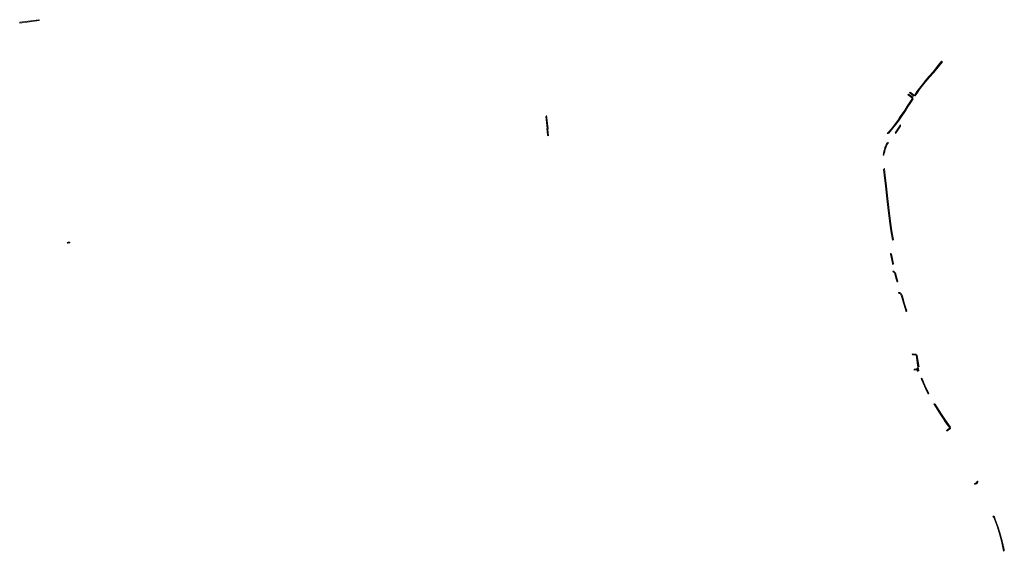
# Model space of a CAD drawing. Extents: x 98391 to 109703, y 464044 to 471306.
# Tile 15 of 31: x 103230 to 104280, y 468149 to 468715. Entities that reach past the tile are written whole.
import ezdxf

# ---------------------------------------------------------------- set-up
doc = ezdxf.new("R2010")
doc.units = 0
doc.layers.add('002 JA', color=3, linetype='Continuous', lineweight=20, true_color=0x00ff00)

msp = doc.modelspace()

# ---------------------------------------------------------------- hatches: boundary and pattern name
at = {"layer": '002 JA', "true_color": 0x00ff00}
for points in [[(103250.4, 468714.6), (103250.3, 468715.4), (103249.9, 468715.3), (103229.6, 468712.6), (103229.7, 468711.6), (103250.3, 468714.6), (103250.4, 468714.6)], [(104212.7, 468671.1), (104209.6, 468667.4), (104209.6, 468667.4), (104203.7, 468659.9), (104199.2, 468654.9), (104199.2, 468654.9), (104195.2, 468650.2), (104195.2, 468650.2), (104193.4, 468647.9), (104193.4, 468647.9), (104190.6, 468644.4), (104190.6, 468644.4), (104186.5, 468638.8), (104186.5, 468638.8), (104183.7, 468634.8), (104184.5, 468634.2), (104187.3, 468638.2), (104189.3, 468641), (104191.4, 468643.8), (104194.1, 468647.3), (104196, 468649.6), (104200, 468654.3), (104204.4, 468659.3), (104210.4, 468666.7), (104213.6, 468670.6), (104212.7, 468671.1)], [(104179.2, 468638.2), (104179.2, 468638.2), (104178.6, 468637.4), (104179.6, 468636.7), (104180.2, 468637.5), (104179.2, 468638.2), (104179.2, 468638.2)], [(104183.2, 468634), (104183.6, 468634.6), (104183.6, 468634.6), (104183.7, 468634.8), (104180.2, 468637.5), (104179.6, 468636.7), (104183.2, 468634)], [(104155, 468594.3), (104155.4, 468594.3), (104155.7, 468594.2), (104155.9, 468594), (104156.6, 468594.6), (104166.7, 468607.4), (104169.5, 468611.5), (104174.3, 468618.4), (104176.9, 468622.6), (104179.9, 468627.1), (104182.5, 468631), (104182.3, 468631.1), (104181.7, 468631.7), (104179, 468627.6), (104176, 468623.1), (104176, 468623.1), (104173.4, 468619), (104168.6, 468612.3), (104168.5, 468612.2), (104165.9, 468608), (104159.2, 468599.2), (104155.8, 468595.3), (104154.7, 468594.3), (104155, 468594.3)], [(104178.5, 468635.3), (104177.3, 468636.2), (104176.7, 468635.4), (104177.8, 468634.5), (104178.5, 468635.3)], [(104178.5, 468635.3), (104177.8, 468634.5), (104181.4, 468631.9), (104181.7, 468631.7), (104182.2, 468632.5), (104182, 468632.7), (104178.5, 468635.3)], [(103792.8, 468598.6), (103792.8, 468598.7), (103793, 468598.9), (103793.2, 468599.2), (103793.2, 468599.6), (103791.5, 468613.2), (103791.5, 468613.2), (103791.5, 468612.8), (103791.4, 468612.5), (103791.2, 468612.3), (103790.9, 468612.1), (103790.6, 468612.1), (103792.2, 468599.5), (103791.7, 468599.3), (103792.5, 468592.8), (103792.6, 468592), (103792.7, 468592), (103793, 468592), (103793.3, 468591.9), (103793.6, 468591.8), (103793.6, 468591.7), (103792.8, 468598.6)], [(104168.8, 468603.3), (104163.2, 468595), (104163.5, 468594.8), (104163.6, 468594.4), (104163.6, 468594.2), (104165.5, 468596.6), (104169, 468601.8), (104168.8, 468603.3)], [(104154.9, 468584.4), (104154.4, 468583.5), (104153.7, 468582.3), (104153.1, 468581), (104152.3, 468579.1), (104151.7, 468577.2), (104151.2, 468575.3), (104150.8, 468573.2), (104150.5, 468571.1), (104150.6, 468571.1), (104151, 468570.9), (104151, 468570.9), (104151.6, 468573.5), (104152.1, 468574.6), (104152.2, 468575.1), (104152.7, 468577), (104153.3, 468578.8), (104154, 468580.6), (104154.6, 468581.9), (104155.2, 468583), (104155.8, 468583.9), (104156.2, 468584.4), (104156, 468584.3), (104155.7, 468584.2), (104155.4, 468584.2), (104155, 468584.3), (104154.9, 468584.4)], [(104151.7, 468556.8), (104151.6, 468556.4), (104151.4, 468556.1), (104151, 468555.9), (104150.8, 468555.9), (104151.5, 468549.8), (104153, 468538), (104154.4, 468524.7), (104155.8, 468512.2), (104157.2, 468500.6), (104158.7, 468490.3), (104160.3, 468480.6), (104160.3, 468480.6), (104161.3, 468480.7), (104159.7, 468490.5), (104158.2, 468500.7), (104156.8, 468512.3), (104155.4, 468524.9), (104154, 468538.1), (104154, 468538.1), (104152.5, 468549.9), (104151.7, 468556.9), (104151.7, 468556.8)], [(103280.3, 468478.1), (103280.4, 468477.8), (103280.7, 468477.5), (103281, 468477.3), (103281.1, 468477.3), (103283, 468477.7), (103282.9, 468478.4), (103281.3, 468478.3), (103280.3, 468478.1)], [(104158.3, 468466.3), (104158.4, 468465.6), (104158.4, 468465.6), (104160.7, 468454.4), (104160.7, 468454.6), (104160.8, 468454.9), (104161, 468455.2), (104161.3, 468455.4), (104161.5, 468455.4), (104159.3, 468465.8), (104158.7, 468466.2), (104158.3, 468466.3)], [(104162.5, 468446.2), (104162.2, 468447.4), (104161.5, 468447.5), (104160.8, 468447.4), (104161.1, 468446.4), (104161.5, 468446.5), (104162.3, 468446.4), (104162.4, 468446.3), (104162.5, 468446.2)], [(104165.4, 468435.9), (104165.5, 468436.2), (104165.7, 468436.5), (104166, 468436.7), (104166.1, 468436.7), (104165.1, 468440.3), (104163.7, 468445.8), (104163.5, 468445.8), (104163.1, 468445.8), (104162.8, 468446), (104162.5, 468446.2), (104164.1, 468440.1), (104164.1, 468440), (104165.4, 468435.7), (104165.4, 468435.9)], [(104169, 468423.5), (104168.7, 468424.6), (104167.8, 468424.7), (104166.8, 468424.9), (104167, 468423.8), (104167.6, 468423.7), (104167.6, 468423.7), (104168.5, 468423.6), (104169, 468423.5)], [(104170.1, 468423.4), (104169.9, 468423.3), (104169.6, 468423.4), (104169, 468423.5), (104169.9, 468420.4), (104169.9, 468420.4), (104172.4, 468412.2), (104172.4, 468412.2), (104174.8, 468404.2), (104175, 468404.6), (104175.2, 468404.8), (104175.5, 468405), (104175.6, 468405.1), (104173.3, 468412.5), (104170.9, 468420.7), (104170.1, 468423.4)], [(104185.5, 468359.1), (104181.5, 468359.4), (104181.6, 468358.4), (104185.7, 468358.1), (104185.5, 468359.1)], [(104186.7, 468358.1), (104186.5, 468358.1), (104185.7, 468358.1), (104186.1, 468355.5), (104187, 468347.5), (104187, 468347.4), (104187.5, 468345.1), (104187.7, 468345.4), (104187.9, 468345.7), (104188.3, 468345.9), (104188.7, 468345.9), (104188.7, 468345.9), (104188.5, 468347.3), (104187.1, 468355.7), (104186.7, 468358.1)], [(104187.5, 468345.1), (104187, 468344.3), (104185.9, 468343.5), (104183.4, 468343.1), (104183.5, 468342.1), (104186.3, 468342.5), (104186.7, 468341.2), (104186.9, 468340.8), (104187.5, 468340.8), (104188.1, 468341.2), (104188.4, 468341.6), (104187.6, 468344.7), (104187.5, 468344.7), (104187.5, 468345.1)], [(104193.9, 468328.4), (104192.3, 468332.3), (104192, 468332.9), (104190.8, 468333.6), (104191.3, 468332), (104191.3, 468332), (104193, 468328), (104193, 468328), (104195.5, 468322.5), (104195.5, 468322.5), (104198.6, 468316.5), (104198.6, 468316.6), (104198.6, 468317), (104198.7, 468317.3), (104199, 468317.6), (104199.1, 468317.6), (104196.4, 468323), (104193.9, 468328.4)], [(104222.3, 468281.1), (104220.3, 468283.7), (104216.8, 468288.7), (104212.5, 468295.2), (104207.7, 468302.8), (104205.8, 468305.9), (104205.5, 468305.8), (104205.1, 468305.8), (104204.7, 468306), (104204.5, 468306.1), (104206.8, 468302.2), (104206.8, 468302.2), (104211.7, 468294.7), (104211.7, 468294.6), (104216, 468288.2), (104216, 468288.1), (104219.5, 468283.2), (104219.5, 468283.1), (104221.5, 468280.5), (104222.3, 468281.1), (104222.3, 468281.1)], [(104218.5, 468277), (104222.1, 468279.7), (104221.5, 468280.5), (104217.9, 468277.7), (104217.9, 468277.7), (104218.5, 468277)], [(104251.5, 468222.9), (104251.4, 468223.4), (104251.2, 468223.9), (104251.1, 468223.8), (104250.8, 468223.6), (104250.6, 468223.3), (104250.5, 468223), (104250.3, 468222.8), (104250.1, 468222.5), (104249.9, 468222.2), (104249.7, 468222), (104249.4, 468221.8), (104249.2, 468221.6), (104248.9, 468221.5), (104248.6, 468221.3), (104248, 468221.1), (104248.1, 468220.2), (104248.9, 468220.4), (104250, 468221), (104250.9, 468221.9), (104251.5, 468222.9)], [(104279.6, 468149.4), (104279.5, 468150.1), (104279.4, 468151.1), (104277.5, 468160), (104275, 468168.9), (104273.2, 468174.9), (104270, 468183.4), (104269, 468185.8), (104268.6, 468186.6), (104268.5, 468186.6), (104268.2, 468186.5), (104267.5, 468186.5), (104268.1, 468185.4), (104269, 468183.1), (104272.3, 468174.6), (104274.1, 468168.7), (104276.6, 468159.8), (104278.4, 468150.9), (104278.7, 468149), (104279.3, 468149.4), (104279.6, 468149.4)]]:
    msp.add_hatch(color=3, dxfattribs=at).paths.add_polyline_path(points)

# ---------------------------------------------------------------- linework, layer by layer
at = {"layer": '002 JA', "color": 54, "true_color": 0x00c000}
for points in [[(103250.4, 468714.6), (103250.3, 468715.4), (103249.9, 468715.3), (103229.6, 468712.6), (103229.7, 468711.6), (103250.3, 468714.6), (103250.4, 468714.6)], [(104212.7, 468671.1), (104209.6, 468667.4), (104209.6, 468667.4), (104203.7, 468659.9), (104199.2, 468654.9), (104199.2, 468654.9), (104195.2, 468650.2), (104195.2, 468650.2), (104193.4, 468647.9), (104193.4, 468647.9), (104190.6, 468644.4), (104190.6, 468644.4), (104186.5, 468638.8), (104186.5, 468638.8), (104183.7, 468634.8), (104184.5, 468634.2), (104187.3, 468638.2), (104189.3, 468641), (104191.4, 468643.8), (104194.1, 468647.3), (104196, 468649.6), (104200, 468654.3), (104204.4, 468659.3), (104210.4, 468666.7), (104213.6, 468670.6), (104212.7, 468671.1)], [(104179.2, 468638.2), (104179.2, 468638.2), (104178.6, 468637.4), (104179.6, 468636.7), (104180.2, 468637.5), (104179.2, 468638.2), (104179.2, 468638.2)], [(104183.2, 468634), (104183.6, 468634.6), (104183.6, 468634.6), (104183.7, 468634.8), (104180.2, 468637.5), (104179.6, 468636.7), (104183.2, 468634)], [(104155, 468594.3), (104155.4, 468594.3), (104155.7, 468594.2), (104155.9, 468594), (104156.6, 468594.6), (104166.7, 468607.4), (104169.5, 468611.5), (104174.3, 468618.4), (104176.9, 468622.6), (104179.9, 468627.1), (104182.5, 468631), (104182.3, 468631.1), (104181.7, 468631.7), (104179, 468627.6), (104176, 468623.1), (104176, 468623.1), (104173.4, 468619), (104168.6, 468612.3), (104168.5, 468612.2), (104165.9, 468608), (104159.2, 468599.2), (104155.8, 468595.3), (104154.7, 468594.3), (104155, 468594.3)], [(104178.5, 468635.3), (104177.3, 468636.2), (104176.7, 468635.4), (104177.8, 468634.5), (104178.5, 468635.3)], [(104178.5, 468635.3), (104177.8, 468634.5), (104181.4, 468631.9), (104181.7, 468631.7), (104182.2, 468632.5), (104182, 468632.7), (104178.5, 468635.3)], [(103792.8, 468598.6), (103792.8, 468598.7), (103793, 468598.9), (103793.2, 468599.2), (103793.2, 468599.6), (103791.5, 468613.2), (103791.5, 468613.2), (103791.5, 468612.8), (103791.4, 468612.5), (103791.2, 468612.3), (103790.9, 468612.1), (103790.6, 468612.1), (103792.2, 468599.5), (103791.7, 468599.3), (103792.5, 468592.8), (103792.6, 468592), (103792.7, 468592), (103793, 468592), (103793.3, 468591.9), (103793.6, 468591.8), (103793.6, 468591.7), (103792.8, 468598.6)], [(104168.8, 468603.3), (104163.2, 468595), (104163.5, 468594.8), (104163.6, 468594.4), (104163.6, 468594.2), (104165.5, 468596.6), (104169, 468601.8), (104168.8, 468603.3)], [(104154.9, 468584.4), (104154.4, 468583.5), (104153.7, 468582.3), (104153.1, 468581), (104152.3, 468579.1), (104151.7, 468577.2), (104151.2, 468575.3), (104150.8, 468573.2), (104150.5, 468571.1), (104150.6, 468571.1), (104151, 468570.9), (104151, 468570.9), (104151.6, 468573.5), (104152.1, 468574.6), (104152.2, 468575.1), (104152.7, 468577), (104153.3, 468578.8), (104154, 468580.6), (104154.6, 468581.9), (104155.2, 468583), (104155.8, 468583.9), (104156.2, 468584.4), (104156, 468584.3), (104155.7, 468584.2), (104155.4, 468584.2), (104155, 468584.3), (104154.9, 468584.4)], [(104151.7, 468556.8), (104151.6, 468556.4), (104151.4, 468556.1), (104151, 468555.9), (104150.8, 468555.9), (104151.5, 468549.8), (104153, 468538), (104154.4, 468524.7), (104155.8, 468512.2), (104157.2, 468500.6), (104158.7, 468490.3), (104160.3, 468480.6), (104160.3, 468480.6), (104161.3, 468480.7), (104159.7, 468490.5), (104158.2, 468500.7), (104156.8, 468512.3), (104155.4, 468524.9), (104154, 468538.1), (104154, 468538.1), (104152.5, 468549.9), (104151.7, 468556.9), (104151.7, 468556.8)], [(103280.3, 468478.1), (103280.4, 468477.8), (103280.7, 468477.5), (103281, 468477.3), (103281.1, 468477.3), (103283, 468477.7), (103282.9, 468478.4), (103281.3, 468478.3), (103280.3, 468478.1)], [(104158.3, 468466.3), (104158.4, 468465.6), (104158.4, 468465.6), (104160.7, 468454.4), (104160.7, 468454.6), (104160.8, 468454.9), (104161, 468455.2), (104161.3, 468455.4), (104161.5, 468455.4), (104159.3, 468465.8), (104158.7, 468466.2), (104158.3, 468466.3)], [(104162.5, 468446.2), (104162.2, 468447.4), (104161.5, 468447.5), (104160.8, 468447.4), (104161.1, 468446.4), (104161.5, 468446.5), (104162.3, 468446.4), (104162.4, 468446.3), (104162.5, 468446.2)], [(104165.4, 468435.9), (104165.5, 468436.2), (104165.7, 468436.5), (104166, 468436.7), (104166.1, 468436.7), (104165.1, 468440.3), (104163.7, 468445.8), (104163.5, 468445.8), (104163.1, 468445.8), (104162.8, 468446), (104162.5, 468446.2), (104164.1, 468440.1), (104164.1, 468440), (104165.4, 468435.7), (104165.4, 468435.9)], [(104169, 468423.5), (104168.7, 468424.6), (104167.8, 468424.7), (104166.8, 468424.9), (104167, 468423.8), (104167.6, 468423.7), (104167.6, 468423.7), (104168.5, 468423.6), (104169, 468423.5)], [(104170.1, 468423.4), (104169.9, 468423.3), (104169.6, 468423.4), (104169, 468423.5), (104169.9, 468420.4), (104169.9, 468420.4), (104172.4, 468412.2), (104172.4, 468412.2), (104174.8, 468404.2), (104175, 468404.6), (104175.2, 468404.8), (104175.5, 468405), (104175.6, 468405.1), (104173.3, 468412.5), (104170.9, 468420.7), (104170.1, 468423.4)], [(104185.5, 468359.1), (104181.5, 468359.4), (104181.6, 468358.4), (104185.7, 468358.1), (104185.5, 468359.1)], [(104186.7, 468358.1), (104186.5, 468358.1), (104185.7, 468358.1), (104186.1, 468355.5), (104187, 468347.5), (104187, 468347.4), (104187.5, 468345.1), (104187.7, 468345.4), (104187.9, 468345.7), (104188.3, 468345.9), (104188.7, 468345.9), (104188.7, 468345.9), (104188.5, 468347.3), (104187.1, 468355.7), (104186.7, 468358.1)], [(104187.5, 468345.1), (104187, 468344.3), (104185.9, 468343.5), (104183.4, 468343.1), (104183.5, 468342.1), (104186.3, 468342.5), (104186.7, 468341.2), (104186.9, 468340.8), (104187.5, 468340.8), (104188.1, 468341.2), (104188.4, 468341.6), (104187.6, 468344.7), (104187.5, 468344.7), (104187.5, 468345.1)], [(104193.9, 468328.4), (104192.3, 468332.3), (104192, 468332.9), (104190.8, 468333.6), (104191.3, 468332), (104191.3, 468332), (104193, 468328), (104193, 468328), (104195.5, 468322.5), (104195.5, 468322.5), (104198.6, 468316.5), (104198.6, 468316.6), (104198.6, 468317), (104198.7, 468317.3), (104199, 468317.6), (104199.1, 468317.6), (104196.4, 468323), (104193.9, 468328.4)], [(104222.3, 468281.1), (104220.3, 468283.7), (104216.8, 468288.7), (104212.5, 468295.2), (104207.7, 468302.8), (104205.8, 468305.9), (104205.5, 468305.8), (104205.1, 468305.8), (104204.7, 468306), (104204.5, 468306.1), (104206.8, 468302.2), (104206.8, 468302.2), (104211.7, 468294.7), (104211.7, 468294.6), (104216, 468288.2), (104216, 468288.1), (104219.5, 468283.2), (104219.5, 468283.1), (104221.5, 468280.5), (104222.3, 468281.1), (104222.3, 468281.1)], [(104218.5, 468277), (104222.1, 468279.7), (104221.5, 468280.5), (104217.9, 468277.7), (104217.9, 468277.7), (104218.5, 468277)], [(104251.5, 468222.9), (104251.4, 468223.4), (104251.2, 468223.9), (104251.1, 468223.8), (104250.8, 468223.6), (104250.6, 468223.3), (104250.5, 468223), (104250.3, 468222.8), (104250.1, 468222.5), (104249.9, 468222.2), (104249.7, 468222), (104249.4, 468221.8), (104249.2, 468221.6), (104248.9, 468221.5), (104248.6, 468221.3), (104248, 468221.1), (104248.1, 468220.2), (104248.9, 468220.4), (104250, 468221), (104250.9, 468221.9), (104251.5, 468222.9)], [(104279.6, 468149.4), (104279.5, 468150.1), (104279.4, 468151.1), (104277.5, 468160), (104275, 468168.9), (104273.2, 468174.9), (104270, 468183.4), (104269, 468185.8), (104268.6, 468186.6), (104268.5, 468186.6), (104268.2, 468186.5), (104267.5, 468186.5), (104268.1, 468185.4), (104269, 468183.1), (104272.3, 468174.6), (104274.1, 468168.7), (104276.6, 468159.8), (104278.4, 468150.9), (104278.7, 468149), (104279.3, 468149.4), (104279.6, 468149.4)]]:
    msp.add_lwpolyline(points, close=True, dxfattribs=at)

doc.saveas('drawing.dxf')
